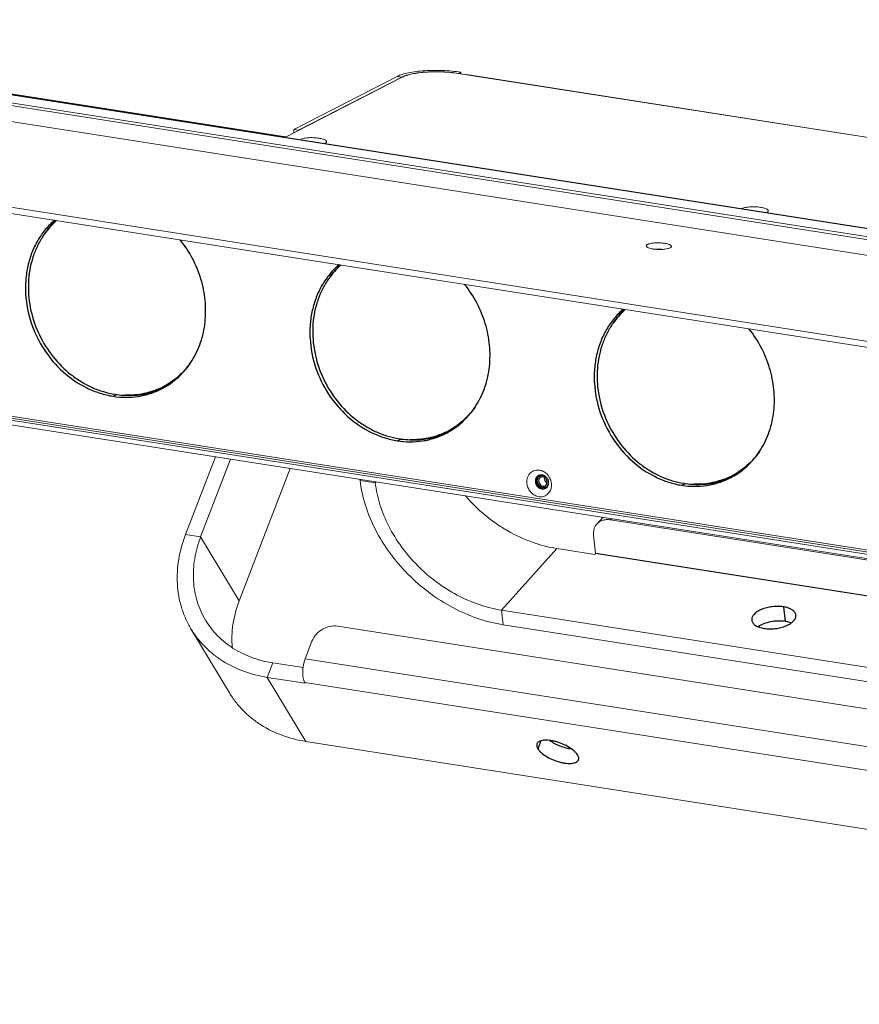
# Model space of a CAD drawing. Header units: millimetres. Extents: x 18546 to 26367, y -13731 to -7651.
# Tile 4 of 40: x 24601 to 24799, y -8447 to -8214. Entities that reach past the tile are written whole.
import ezdxf

# ---------------------------------------------------------------- set-up
doc = ezdxf.new("R2010")
doc.units = ezdxf.units.MM
doc.header["$LTSCALE"] = 50
doc.layers.get('0').update_dxf_attribs({"lineweight": 18})
doc.layers.add('02___PRT_ALL_AXES', color=7, linetype='Continuous')

msp = doc.modelspace()

# ---------------------------------------------------------------- linework, layer by layer
at = {"color": 7, "linetype": 'Continuous'}
for p, q in [((24485.5, -8214.35), (25264.25, -8336.27)), ((24485.69, -8214.31), (25264.45, -8336.23)), ((24482.3, -8216.4), (25261.06, -8338.32)), ((24482.68, -8215.8), (25261.43, -8337.72)), ((24493.74, -8215.48), (24663.37, -8242.04)), ((24493.87, -8215.46), (24663.43, -8242)), ((24663.23, -8242.11), (24690.88, -8227.89)), ((24665.32, -8240.25), (24689.72, -8227.71)), ((24689.72, -8227.71), (24690.79, -8227.88)), ((24704.15, -8227.02), (25116.44, -8291.56)), ((24704.73, -8226.72), (24704.19, -8226.99)), ((24704.73, -8226.72), (24704.72, -8227.1)), ((25114.82, -8291.25), (24706.11, -8227.26)), ((25221.75, -8357.64), (24443, -8235.72)), ((24665.3, -8241.04), (24665.32, -8240.25)), ((24665.32, -8240.25), (24666.4, -8240.42)), ((24468.02, -8288.46), (25246.77, -8410.38)), ((24468.03, -8287.98), (25246.78, -8409.9)), ((24468.45, -8289.6), (25247.21, -8411.52)), ((24639.75, -8335.89), (24646.8, -8317.52)), ((24680.97, -8323.11), (24680.95, -8322.87)), ((24684.56, -8323.67), (24680.97, -8323.11)), ((24722.34, -8323.24), (24722.57, -8323.12)), ((24736.85, -8333.41), (24738.25, -8331.84)), ((24740.08, -8332.43), (24740.32, -8332.16)), ((24643.33, -8336.45), (24639.75, -8335.89)), ((24714.38, -8353.76), (24714.78, -8357.22)), ((24650.14, -8373.3), (24641.04, -8358.17)), ((25045.4, -8415.4), (24675.71, -8357.52)), ((24714.78, -8357.22), (24893.13, -8385.14)), ((24669.6, -8361.08), (24668, -8365.26)), ((24668, -8365.26), (25046.64, -8424.53)), ((24660.38, -8366.21), (24659.07, -8369.62)), ((24659.07, -8369.62), (24668.03, -8371.02)), ((24668.17, -8384.76), (24659.07, -8369.62)), ((24667.9, -8370.82), (25046.54, -8430.09)), ((24667.9, -8370.82), (24668.03, -8371.02)), ((24668.17, -8384.76), (25064.71, -8446.83))]:
    msp.add_line(p, q, dxfattribs=at)
at = {"color": 3, "linetype": 'Continuous'}
for p, q in [((24468.83, -8218.02), (25256.53, -8341.33)), ((24666.4, -8240.42), (24690.79, -8227.88)), ((24690.79, -8227.88), (24690.79, -8227.94)), ((24704.16, -8226.99), (24704.19, -8226.99)), ((24704.19, -8226.99), (24704.19, -8227.02)), ((25221.79, -8356.19), (24443.03, -8234.28)), ((24666.4, -8240.48), (24666.4, -8240.42)), ((24754.33, -8268.08), (24754.15, -8268.21)), ((25246.79, -8409.42), (24468.04, -8287.5)), ((24643.33, -8336.45), (24650.38, -8318.08)), ((24652.43, -8351.59), (24664.44, -8320.28)), ((24684.56, -8323.67), (24684.53, -8323.43)), ((24684.74, -8323.46), (24684.56, -8323.67)), ((24740.08, -8332.43), (25097.23, -8388.34)), ((24652.43, -8351.59), (24643.33, -8336.45)), ((24736.58, -8340.27), (24736.1, -8336.04)), ((24727.42, -8339.2), (24714.38, -8353.76)), ((24727.42, -8339.2), (24736.37, -8340.6)), ((24736.55, -8340.41), (24736.37, -8340.6)), ((25097.43, -8396.9), (24736.55, -8340.41)), ((25097.48, -8396.77), (24736.58, -8340.27)), ((24714.38, -8353.76), (24892.74, -8381.69)), ((24660.38, -8366.21), (24667.5, -8367.32))]:
    msp.add_line(p, q, dxfattribs=at)
for centre, radius, start, end in [((24693, -8232.17), 4.83, 116.3641, 117.1995), ((24722.83, -8323.67), 3.02, 68.6073, 71.8105), ((24722.79, -8323.77), 3.13, 62.9258, 68.5936), ((24722.72, -8323.91), 3.28, 54.3778, 62.9191), ((24722.62, -8324.06), 3.47, 46.1959, 54.4204), ((24722.4, -8324.26), 3.75, 22.6466, 30.4341), ((24722.44, -8324.24), 3.72, 14.8076, 22.6489), ((24723.08, -8324.23), 3.07, 341.1155, 350.0083), ((24722.87, -8324.2), 3.28, 350.0534, 358.5627)]:
    msp.add_arc(centre, radius, start, end, dxfattribs=at)
at = {"color": 7, "linetype": 'Continuous'}
for centre, radius, start, end in [((24723.71, -8323.09), 1.31, 111.9827, 117.2015), ((24724.09, -8323.28), 1.75, 168.508, 178.5951), ((24723.57, -8323.62), 1.88, 45.2583, 54.8764), ((24723.5, -8323.68), 1.97, 35.9395, 45.2599), ((24723.46, -8323.71), 2.02, 26.7689, 35.9439), ((24723.63, -8323.68), 1.85, 358.5759, 5.2803), ((24724.11, -8323.87), 1.31, 297.2045, 302.7353)]:
    msp.add_arc(centre, radius, start, end, dxfattribs=at)
for points, knots in [([(24689.72, -8227.71), (24690.09, -8227.52), (24690.97, -8227.18), (24692.47, -8226.81), (24694.24, -8226.52), (24696.22, -8226.34), (24698.34, -8226.26), (24700.51, -8226.29), (24702.64, -8226.44), (24704.05, -8226.61), (24704.73, -8226.72)], [0, 0, 0, 0, 0.082613, 0.184907, 0.304117, 0.436379, 0.577135, 0.721407, 0.864048, 1, 1, 1, 1]), ([(24690.88, -8227.89), (24691.21, -8227.72), (24691.99, -8227.43), (24693.31, -8227.1), (24694.88, -8226.84), (24697.27, -8226.62), (24700.4, -8226.59), (24702.92, -8226.82), (24704.15, -8227.02)], [0, 0, 0, 0, 0.082631, 0.184947, 0.304181, 0.436472, 0.721457, 1, 1, 1, 1]), ([(24705.94, -8227.3), (24705.95, -8227.29), (24706.01, -8227.27), (24706.07, -8227.26), (24706.11, -8227.26)], [0, 0, 0, 0, 0.270443, 1, 1, 1, 1]), ([(24666.78, -8242.66), (24666.87, -8242.6), (24667.11, -8242.49), (24667.53, -8242.36), (24668.05, -8242.27), (24668.87, -8242.17), (24669.95, -8242.16), (24670.83, -8242.23), (24671.26, -8242.3)], [0, 0, 0, 0, 0.074869, 0.172023, 0.288982, 0.421641, 0.712932, 1, 1, 1, 1]), ([(24671.26, -8242.3), (24671.42, -8242.33), (24671.73, -8242.38), (24672.15, -8242.49), (24672.5, -8242.61), (24672.78, -8242.75), (24672.97, -8242.89), (24673.06, -8243.03), (24673.07, -8243.14), (24673.04, -8243.25), (24672.98, -8243.32), (24672.93, -8243.36)], [0, 0, 0, 0, 0.208832, 0.395168, 0.554469, 0.683779, 0.782732, 0.856404, 0.888717, 0.921715, 1, 1, 1, 1]), ([(24672.93, -8243.36), (24672.88, -8243.41), (24672.77, -8243.48), (24672.64, -8243.54), (24672.57, -8243.57)], [0, 0, 0, 0, 0.447859, 1, 1, 1, 1]), ([(24771.06, -8258.99), (24771.15, -8258.93), (24771.39, -8258.81), (24771.81, -8258.69), (24772.33, -8258.59), (24773.15, -8258.5), (24774.23, -8258.48), (24775.11, -8258.56), (24775.54, -8258.63)], [0, 0, 0, 0, 0.074869, 0.172023, 0.288982, 0.421641, 0.712932, 1, 1, 1, 1]), ([(24775.54, -8258.63), (24775.71, -8258.65), (24776.01, -8258.71), (24776.43, -8258.81), (24776.79, -8258.94), (24777.06, -8259.07), (24777.25, -8259.22), (24777.34, -8259.36), (24777.35, -8259.47), (24777.32, -8259.58), (24777.26, -8259.65), (24777.21, -8259.69)], [0, 0, 0, 0, 0.208832, 0.395168, 0.554469, 0.683779, 0.782732, 0.856404, 0.888717, 0.921715, 1, 1, 1, 1]), ([(24777.21, -8259.69), (24777.17, -8259.73), (24777.05, -8259.81), (24776.92, -8259.87), (24776.85, -8259.9)], [0, 0, 0, 0, 0.447859, 1, 1, 1, 1]), ([(24750.62, -8268.52), (24750.91, -8268.48), (24751.49, -8268.46), (24752.08, -8268.51), (24752.36, -8268.57)], [0, 0, 0, 0, 0.500427, 1, 1, 1, 1]), ([(24723.22, -8321.88), (24723.4, -8321.8), (24723.8, -8321.74), (24724.2, -8321.84), (24724.38, -8321.93)], [0, 0, 0, 0, 0.48849, 1, 1, 1, 1]), ([(24680.97, -8323.11), (24681.2, -8325.08), (24682.07, -8329.08), (24684.46, -8334.85), (24687.87, -8340.35), (24692.17, -8345.38), (24697.19, -8349.74), (24702.75, -8353.28), (24708.64, -8355.86), (24712.74, -8356.9), (24714.78, -8357.22)], [0, 0, 0, 0, 0.116225, 0.238187, 0.364726, 0.494133, 0.624387, 0.753374, 0.879117, 1, 1, 1, 1]), ([(24723.17, -8324.88), (24722.91, -8324.7), (24722.49, -8324.2), (24722.34, -8323.55), (24722.34, -8323.24)], [0, 0, 0, 0, 0.500294, 1, 1, 1, 1]), ([(24722.38, -8322.93), (24722.42, -8322.72), (24722.59, -8322.31), (24722.93, -8322.02), (24723.11, -8321.93)], [0, 0, 0, 0, 0.511532, 1, 1, 1, 1]), ([(24724.38, -8321.93), (24724.45, -8321.96), (24724.54, -8322.01), (24724.63, -8322.07), (24724.65, -8322.08)], [0, 0, 0, 0, 0.747632, 1, 1, 1, 1]), ([(24725.48, -8323.73), (24725.47, -8323.98), (24725.38, -8324.35), (24725.1, -8324.76), (24724.92, -8324.91), (24724.82, -8324.97)], [0, 0, 0, 0, 0.512969, 0.759135, 1, 1, 1, 1]), ([(24725.26, -8322.8), (24725.29, -8322.86), (24725.39, -8323.08), (24725.45, -8323.33), (24725.47, -8323.51)], [0, 0, 0, 0, 0.252375, 1, 1, 1, 1]), ([(24723.44, -8325.04), (24723.37, -8325), (24723.28, -8324.95), (24723.19, -8324.9), (24723.17, -8324.88)], [0, 0, 0, 0, 0.747632, 1, 1, 1, 1]), ([(24724.01, -8325.18), (24723.96, -8325.18), (24723.77, -8325.16), (24723.57, -8325.1), (24723.44, -8325.04)], [0, 0, 0, 0, 0.245692, 1, 1, 1, 1]), ([(24724.71, -8325.04), (24724.6, -8325.09), (24724.37, -8325.17), (24724.13, -8325.19), (24724.01, -8325.18)], [0, 0, 0, 0, 0.495677, 1, 1, 1, 1]), ([(24639.75, -8335.89), (24639.03, -8337.78), (24637.95, -8341.64), (24637.66, -8346.59), (24638.1, -8350.39), (24638.75, -8353.13), (24639.72, -8355.74), (24640.57, -8357.38), (24641.04, -8358.17)], [0, 0, 0, 0, 0.263489, 0.516115, 0.63917, 0.760472, 0.880551, 1, 1, 1, 1]), ([(24641.04, -8358.17), (24641.5, -8358.92), (24642.5, -8360.38), (24644.25, -8362.38), (24646.25, -8364.19), (24649.22, -8366.32), (24653.47, -8368.39), (24657.17, -8369.32), (24659.07, -8369.62)], [0, 0, 0, 0, 0.119822, 0.240224, 0.361756, 0.484913, 0.737315, 1, 1, 1, 1]), ([(24675.71, -8357.52), (24674.49, -8357.33), (24671.86, -8357.93), (24670.05, -8359.92), (24669.6, -8361.08)], [0, 0, 0, 0, 0.49891, 1, 1, 1, 1]), ([(24668, -8365.26), (24667.82, -8365.74), (24667.54, -8366.76), (24667.4, -8368.05), (24667.43, -8369.06), (24667.51, -8369.74), (24667.66, -8370.32), (24667.82, -8370.67), (24667.9, -8370.82)], [0, 0, 0, 0, 0.272094, 0.550975, 0.682186, 0.802581, 0.909113, 1, 1, 1, 1]), ([(24650.14, -8373.3), (24650.59, -8374.06), (24651.59, -8375.52), (24653.35, -8377.52), (24655.34, -8379.32), (24658.32, -8381.45), (24662.57, -8383.52), (24666.26, -8384.46), (24668.17, -8384.76)], [0, 0, 0, 0, 0.119822, 0.240224, 0.361756, 0.484913, 0.737315, 1, 1, 1, 1])]:
    msp.add_open_spline(points, degree=3, knots=knots, dxfattribs=at)
at = {"color": 3, "linetype": 'Continuous'}
for points, knots in [([(24690.85, -8227.85), (24691.19, -8227.68), (24691.98, -8227.39), (24693.32, -8227.06), (24694.89, -8226.81), (24697.28, -8226.59), (24700.41, -8226.57), (24702.92, -8226.8), (24704.16, -8226.99)], [0, 0, 0, 0, 0.083671, 0.186605, 0.306041, 0.438184, 0.722273, 1, 1, 1, 1]), ([(24748.67, -8267.94), (24748.63, -8267.9), (24748.57, -8267.83), (24748.55, -8267.72), (24748.57, -8267.62), (24748.68, -8267.49), (24748.8, -8267.42), (24748.87, -8267.38)], [0, 0, 0, 0, 0.239903, 0.340984, 0.441471, 0.677426, 1, 1, 1, 1]), ([(24754.15, -8268.21), (24754.07, -8268.24), (24753.91, -8268.31), (24753.51, -8268.43), (24752.9, -8268.53), (24752.1, -8268.59), (24751.24, -8268.58), (24750.4, -8268.51), (24749.66, -8268.38), (24749.14, -8268.22), (24748.83, -8268.07), (24748.71, -8267.98), (24748.67, -8267.94)], [0, 0, 0, 0, 0.043672, 0.095749, 0.221805, 0.369061, 0.52555, 0.678259, 0.814596, 0.923924, 0.966254, 1, 1, 1, 1]), ([(24748.87, -8267.38), (24748.96, -8267.33), (24749.17, -8267.25), (24749.7, -8267.11), (24750.49, -8267.01), (24751.52, -8266.99), (24752.54, -8267.06), (24753.33, -8267.2), (24753.85, -8267.36), (24754.14, -8267.49), (24754.32, -8267.61), (24754.41, -8267.72), (24754.45, -8267.79), (24754.46, -8267.87), (24754.44, -8267.98), (24754.38, -8268.04), (24754.33, -8268.08)], [0, 0, 0, 0, 0.050554, 0.112634, 0.264841, 0.439064, 0.613477, 0.766221, 0.828669, 0.879626, 0.918574, 0.933952, 0.947201, 0.959244, 0.971326, 1, 1, 1, 1]), ([(24720.33, -8323.37), (24720.34, -8323.15), (24720.39, -8322.71), (24720.61, -8322.1), (24720.95, -8321.56), (24721.4, -8321.13), (24721.93, -8320.82), (24722.53, -8320.66), (24723.16, -8320.65), (24723.57, -8320.74), (24723.78, -8320.8)], [0, 0, 0, 0, 0.13242, 0.260835, 0.385494, 0.507366, 0.628019, 0.749293, 0.872888, 1, 1, 1, 1]), ([(24725.02, -8321.56), (24725.08, -8321.62), (24725.31, -8321.86), (24725.51, -8322.13), (24725.64, -8322.35)], [0, 0, 0, 0, 0.24852, 1, 1, 1, 1]), ([(24684.56, -8323.67), (24684.75, -8325.41), (24685.53, -8328.94), (24687.63, -8334.03), (24690.64, -8338.89), (24694.43, -8343.32), (24698.86, -8347.17), (24703.77, -8350.29), (24708.97, -8352.57), (24712.59, -8353.48), (24714.38, -8353.76)], [0, 0, 0, 0, 0.116225, 0.238187, 0.364726, 0.494133, 0.624387, 0.753374, 0.879117, 1, 1, 1, 1]), ([(24725.98, -8325.23), (24725.87, -8325.55), (24725.54, -8326.16), (24724.73, -8326.8), (24723.72, -8327.05), (24722.67, -8326.9), (24721.7, -8326.37), (24720.93, -8325.54), (24720.43, -8324.51), (24720.32, -8323.74), (24720.33, -8323.37)], [0, 0, 0, 0, 0.120631, 0.237133, 0.353813, 0.474877, 0.602156, 0.734461, 0.868425, 1, 1, 1, 1]), ([(24726.03, -8323.29), (24726.05, -8323.37), (24726.13, -8323.7), (24726.16, -8324.03), (24726.15, -8324.28)], [0, 0, 0, 0, 0.252921, 1, 1, 1, 1]), ([(24705.83, -8326.78), (24707.26, -8328.42), (24709.61, -8330.7), (24713.06, -8333.32), (24716.67, -8335.61), (24721.41, -8337.83), (24725.43, -8338.89), (24727.42, -8339.2)], [0, 0, 0, 0, 0.256567, 0.384801, 0.512081, 0.761178, 1, 1, 1, 1]), ([(24736.85, -8333.41), (24736.7, -8333.58), (24736.43, -8333.95), (24736.08, -8334.83), (24736.04, -8335.56), (24736.1, -8336.04)], [0, 0, 0, 0, 0.23878, 0.482838, 1, 1, 1, 1]), ([(24740.08, -8332.43), (24739.76, -8332.38), (24739.15, -8332.34), (24738.25, -8332.49), (24737.46, -8332.84), (24737.03, -8333.21), (24736.85, -8333.41)], [0, 0, 0, 0, 0.270262, 0.524782, 0.766168, 1, 1, 1, 1]), ([(24643.33, -8336.45), (24642.69, -8338.12), (24641.75, -8341.52), (24641.44, -8346.71), (24642.3, -8351.68), (24643.64, -8354.71), (24644.47, -8356.11)], [0, 0, 0, 0, 0.263722, 0.516572, 0.760716, 1, 1, 1, 1]), ([(24736.58, -8340.27), (24736.59, -8340.3), (24736.58, -8340.34), (24736.56, -8340.39), (24736.55, -8340.41)], [0, 0, 0, 0, 0.53425, 1, 1, 1, 1]), ([(24652.43, -8351.59), (24651.75, -8353.37), (24650.76, -8357), (24650.62, -8360.77), (24650.78, -8362.59)], [0, 0, 0, 0, 0.511174, 1, 1, 1, 1]), ([(24644.47, -8356.11), (24644.87, -8356.77), (24645.76, -8358.06), (24647.3, -8359.83), (24649.06, -8361.42), (24651.69, -8363.3), (24655.44, -8365.12), (24658.7, -8365.95), (24660.38, -8366.21)], [0, 0, 0, 0, 0.119822, 0.240224, 0.361756, 0.484913, 0.737315, 1, 1, 1, 1])]:
    msp.add_open_spline(points, degree=3, knots=knots, dxfattribs=at)
at = {"color": 2, "linetype": 'Continuous'}
for points, knots in [([(24724.17, -8321.92), (24724.15, -8321.92), (24724.1, -8321.92), (24724.05, -8321.92), (24724.01, -8321.91), (24723.97, -8321.91), (24723.95, -8321.91), (24723.92, -8321.91), (24723.91, -8321.91), (24723.89, -8321.91), (24723.87, -8321.91), (24723.83, -8321.92), (24723.78, -8321.93), (24723.73, -8321.94), (24723.69, -8321.94), (24723.67, -8321.95), (24723.65, -8321.95), (24723.64, -8321.96), (24723.62, -8321.96), (24723.59, -8321.98), (24723.54, -8322), (24723.49, -8322.02), (24723.45, -8322.03), (24723.44, -8322.04), (24723.43, -8322.04), (24723.42, -8322.05), (24723.41, -8322.05), (24723.4, -8322.06), (24723.39, -8322.07), (24723.36, -8322.09), (24723.31, -8322.12), (24723.27, -8322.15), (24723.24, -8322.18), (24723.22, -8322.19), (24723.22, -8322.19), (24723.21, -8322.2), (24723.2, -8322.2), (24723.2, -8322.21), (24723.18, -8322.22), (24723.16, -8322.25), (24723.12, -8322.29), (24723.09, -8322.33), (24723.06, -8322.36), (24723.05, -8322.38), (24723.04, -8322.39), (24723.03, -8322.4), (24723.02, -8322.42), (24723, -8322.46), (24722.97, -8322.5), (24722.95, -8322.55), (24722.93, -8322.58), (24722.92, -8322.6), (24722.91, -8322.62), (24722.9, -8322.63), (24722.89, -8322.66), (24722.88, -8322.69), (24722.87, -8322.75), (24722.85, -8322.8), (24722.84, -8322.84), (24722.83, -8322.86), (24722.82, -8322.88), (24722.82, -8322.89), (24722.82, -8322.92), (24722.81, -8322.96), (24722.81, -8323.02), (24722.8, -8323.07), (24722.79, -8323.12), (24722.79, -8323.14), (24722.79, -8323.16), (24722.79, -8323.17), (24722.79, -8323.2), (24722.8, -8323.24), (24722.8, -8323.3), (24722.8, -8323.36), (24722.81, -8323.4), (24722.81, -8323.42), (24722.81, -8323.44), (24722.81, -8323.46), (24722.82, -8323.48), (24722.83, -8323.52), (24722.84, -8323.58), (24722.86, -8323.64), (24722.87, -8323.68), (24722.87, -8323.71), (24722.88, -8323.72), (24722.88, -8323.74), (24722.89, -8323.76), (24722.91, -8323.8), (24722.94, -8323.86), (24722.96, -8323.91), (24722.98, -8323.95), (24722.99, -8323.97), (24722.99, -8323.99), (24723, -8324.01), (24723.02, -8324.03), (24723.04, -8324.06), (24723.08, -8324.12), (24723.11, -8324.17), (24723.13, -8324.2), (24723.15, -8324.22), (24723.16, -8324.24), (24723.17, -8324.25), (24723.19, -8324.27), (24723.21, -8324.3), (24723.26, -8324.35), (24723.3, -8324.39), (24723.33, -8324.42), (24723.34, -8324.44), (24723.35, -8324.45), (24723.37, -8324.46), (24723.39, -8324.48), (24723.42, -8324.5), (24723.47, -8324.54), (24723.52, -8324.57), (24723.55, -8324.6), (24723.57, -8324.61), (24723.58, -8324.62), (24723.6, -8324.63), (24723.62, -8324.64), (24723.66, -8324.66), (24723.71, -8324.68), (24723.76, -8324.71), (24723.79, -8324.72), (24723.82, -8324.73), (24723.83, -8324.74), (24723.85, -8324.75), (24723.87, -8324.75), (24723.9, -8324.76), (24723.93, -8324.77), (24723.97, -8324.78), (24724.03, -8324.79), (24724.07, -8324.81), (24724.1, -8324.81)], [0, 0, 0, 0, 0.015625, 0.03125, 0.039062, 0.046875, 0.054688, 0.058594, 0.0625, 0.066406, 0.070312, 0.078125, 0.09375, 0.109375, 0.117188, 0.121094, 0.125, 0.128906, 0.132812, 0.140625, 0.15625, 0.171875, 0.179688, 0.183594, 0.185547, 0.1875, 0.189453, 0.191406, 0.195312, 0.203125, 0.21875, 0.234375, 0.242188, 0.246094, 0.248047, 0.25, 0.251953, 0.253906, 0.257812, 0.265625, 0.28125, 0.296875, 0.304688, 0.308594, 0.3125, 0.316406, 0.320312, 0.328125, 0.34375, 0.359375, 0.367188, 0.371094, 0.375, 0.378906, 0.382812, 0.390625, 0.40625, 0.421875, 0.429688, 0.433594, 0.4375, 0.441406, 0.445312, 0.453125, 0.46875, 0.484375, 0.492188, 0.496094, 0.5, 0.503906, 0.507812, 0.515625, 0.53125, 0.546875, 0.554688, 0.558594, 0.5625, 0.566406, 0.570312, 0.578125, 0.59375, 0.609375, 0.617188, 0.621094, 0.625, 0.628906, 0.632812, 0.640625, 0.65625, 0.671875, 0.679688, 0.683594, 0.6875, 0.691406, 0.695312, 0.703125, 0.71875, 0.734375, 0.742188, 0.746094, 0.75, 0.753906, 0.757812, 0.765625, 0.78125, 0.796875, 0.804688, 0.808594, 0.8125, 0.816406, 0.820312, 0.828125, 0.84375, 0.859375, 0.867188, 0.871094, 0.875, 0.878906, 0.882812, 0.890625, 0.90625, 0.921875, 0.929688, 0.933594, 0.9375, 0.941406, 0.945312, 0.953125, 0.960938, 0.96875, 0.984375, 1, 1, 1, 1]), ([(24724.1, -8324.81), (24724.12, -8324.81), (24724.16, -8324.81), (24724.22, -8324.82), (24724.27, -8324.82), (24724.32, -8324.82), (24724.34, -8324.82), (24724.36, -8324.82), (24724.39, -8324.82), (24724.41, -8324.82), (24724.44, -8324.81), (24724.48, -8324.8), (24724.53, -8324.79), (24724.58, -8324.78), (24724.62, -8324.78), (24724.64, -8324.77), (24724.65, -8324.77), (24724.66, -8324.77), (24724.67, -8324.76), (24724.69, -8324.76), (24724.72, -8324.74), (24724.76, -8324.72), (24724.82, -8324.69), (24724.86, -8324.67), (24724.89, -8324.66), (24724.9, -8324.65), (24724.92, -8324.64), (24724.93, -8324.63), (24724.95, -8324.61), (24724.98, -8324.59), (24725.02, -8324.55), (24725.06, -8324.52), (24725.1, -8324.49), (24725.12, -8324.47), (24725.13, -8324.46), (24725.14, -8324.45), (24725.15, -8324.44), (24725.17, -8324.41), (24725.2, -8324.37), (24725.23, -8324.32), (24725.27, -8324.28), (24725.29, -8324.25), (24725.3, -8324.23), (24725.3, -8324.23), (24725.31, -8324.22), (24725.31, -8324.2), (24725.32, -8324.18), (24725.34, -8324.15), (24725.36, -8324.1), (24725.38, -8324.05), (24725.39, -8324.01), (24725.41, -8323.98), (24725.42, -8323.95), (24725.42, -8323.93), (24725.43, -8323.91), (24725.43, -8323.88), (24725.44, -8323.84), (24725.45, -8323.78), (24725.46, -8323.71), (24725.47, -8323.67), (24725.47, -8323.65)], [0, 0, 0, 0, 0.03125, 0.0625, 0.09375, 0.109375, 0.125, 0.132812, 0.140625, 0.15625, 0.171875, 0.1875, 0.21875, 0.25, 0.265625, 0.273438, 0.28125, 0.285156, 0.289062, 0.296875, 0.3125, 0.34375, 0.375, 0.40625, 0.414062, 0.421875, 0.429688, 0.4375, 0.453125, 0.46875, 0.5, 0.53125, 0.546875, 0.5625, 0.570312, 0.578125, 0.585938, 0.59375, 0.625, 0.65625, 0.6875, 0.703125, 0.710938, 0.714844, 0.71875, 0.726562, 0.734375, 0.75, 0.78125, 0.8125, 0.828125, 0.84375, 0.859375, 0.867188, 0.875, 0.890625, 0.90625, 0.9375, 0.96875, 1, 1, 1, 1]), ([(24724.69, -8322.12), (24724.67, -8322.11), (24724.64, -8322.09), (24724.6, -8322.07), (24724.57, -8322.05), (24724.54, -8322.04), (24724.51, -8322.02), (24724.47, -8322.01), (24724.44, -8321.99), (24724.41, -8321.98), (24724.37, -8321.97), (24724.34, -8321.96), (24724.3, -8321.95), (24724.27, -8321.94), (24724.23, -8321.93), (24724.19, -8321.93), (24724.17, -8321.92)], [0, 0, 0, 0, 0.125, 0.1875, 0.25, 0.3125, 0.375, 0.4375, 0.5, 0.5625, 0.625, 0.6875, 0.75, 0.8125, 0.875, 1, 1, 1, 1])]:
    msp.add_open_spline(points, degree=3, knots=knots, dxfattribs=at)
at = {"layer": '02___PRT_ALL_AXES', "color": 7, "linetype": 'Continuous'}
for p, q in [((24635.01, -8300.74), (24634.88, -8300.81)), ((24622.66, -8303.24), (24623.5, -8302.81)), ((24702.15, -8311.25), (24702.01, -8311.32)), ((24689.8, -8313.75), (24690.64, -8313.32)), ((24769.28, -8321.76), (24769.15, -8321.83)), ((24756.93, -8324.26), (24757.77, -8323.83)), ((24780.92, -8352.97), (24781.32, -8356.42)), ((24723.64, -8384.62), (24722.92, -8386.47))]:
    msp.add_line(p, q, dxfattribs=at)
for centre, radius, start, end in [((24621.59, -8275.59), 18.52, 131.6661, 145.0547), ((24622.5, -8276.23), 19.64, 148.7197, 149.4236), ((24622.23, -8276.06), 19.32, 144.9855, 148.7308), ((24688.73, -8286.1), 18.52, 131.6661, 145.0547), ((24689.64, -8286.74), 19.64, 148.7197, 149.4236), ((24689.37, -8286.57), 19.32, 144.9855, 148.7308), ((24755.86, -8296.61), 18.52, 131.6661, 145.0547), ((24756.5, -8297.08), 19.32, 144.9855, 148.7308), ((24756.77, -8297.25), 19.64, 148.7197, 149.4236), ((24626.91, -8284.98), 17.72, 297.2241, 309.0197), ((24626.22, -8282.93), 20.08, 261.1017, 262.359), ((24626.16, -8283.43), 19.58, 262.331, 268.3324), ((24626.38, -8285.38), 17.61, 295.6346, 297.2035), ((24626.85, -8285.18), 17.82, 293.9864, 295.561), ((24626.85, -8285.19), 17.81, 295.5611, 295.9864), ((24694.04, -8295.49), 17.72, 297.2241, 309.0197), ((24693.52, -8295.89), 17.61, 295.6346, 297.2035), ((24693.98, -8295.69), 17.82, 293.9864, 295.561), ((24693.98, -8295.7), 17.81, 295.5611, 295.9864), ((24693.35, -8293.44), 20.08, 261.1017, 262.359), ((24693.3, -8293.94), 19.58, 262.331, 268.3324), ((24723.95, -8323), 1.34, 122.9691, 134.847), ((24761.17, -8306), 17.72, 297.2241, 309.0197), ((24724.31, -8323.16), 1.75, 168.5072, 178.5951), ((24725.58, -8322.55), 1.14, 172.1207, 178.5425), ((24724.02, -8323.5), 1.14, 353.1892, 358.5427), ((24760.49, -8303.95), 20.08, 261.1017, 262.359), ((24760.43, -8304.45), 19.58, 262.331, 268.3324), ((24760.65, -8306.4), 17.61, 295.6346, 297.2035), ((24761.12, -8306.2), 17.82, 293.9864, 295.561), ((24761.12, -8306.21), 17.81, 295.5611, 295.9864), ((24724.32, -8323.73), 1.34, 278.4287, 290.4665)]:
    msp.add_arc(centre, radius, start, end, dxfattribs=at)
at = {"layer": '02___PRT_ALL_AXES', "color": 3, "linetype": 'Continuous'}
for centre in [(24625.97, -8285.66), (24693.1, -8296.17), (24760.23, -8306.68)]:
    msp.add_arc(centre, 17.8, 297.2043, 299.2099, dxfattribs=at)
for points, knots in [([(24608.81, -8261.67), (24608.03, -8262.35), (24606.58, -8263.84), (24604.8, -8266.43), (24603.41, -8269.32), (24602.47, -8272.45), (24601.97, -8275.75), (24601.93, -8280.31), (24603.06, -8286.04), (24606.12, -8292.36), (24610.64, -8297.67), (24615.38, -8300.91), (24619.49, -8302.57), (24621.6, -8303.08), (24622.66, -8303.24)], [0, 0, 0, 0, 0.057589, 0.116079, 0.175714, 0.236624, 0.298828, 0.362231, 0.491519, 0.62247, 0.752282, 0.878477, 0.939886, 1, 1, 1, 1]), ([(24634.65, -8301.19), (24635.98, -8300.45), (24638.48, -8298.6), (24641.44, -8294.93), (24643.49, -8290.56), (24644.55, -8285.71), (24644.56, -8280.6), (24643.55, -8275.5), (24641.55, -8270.63), (24639.61, -8267.68), (24638.52, -8266.32)], [0, 0, 0, 0, 0.115049, 0.232112, 0.352482, 0.476741, 0.604701, 0.7355, 0.867794, 1, 1, 1, 1]), ([(24675.94, -8272.18), (24675.17, -8272.86), (24673.72, -8274.35), (24671.93, -8276.94), (24670.55, -8279.83), (24669.6, -8282.96), (24669.11, -8286.26), (24669.07, -8290.82), (24670.2, -8296.55), (24673.26, -8302.87), (24677.78, -8308.18), (24682.51, -8311.42), (24686.62, -8313.08), (24688.74, -8313.59), (24689.8, -8313.75)], [0, 0, 0, 0, 0.057589, 0.116079, 0.175714, 0.236624, 0.298828, 0.362231, 0.491519, 0.62247, 0.752282, 0.878477, 0.939886, 1, 1, 1, 1]), ([(24701.79, -8311.7), (24703.11, -8310.96), (24705.61, -8309.11), (24708.57, -8305.44), (24710.62, -8301.07), (24711.68, -8296.22), (24711.7, -8291.11), (24710.68, -8286.01), (24708.68, -8281.14), (24706.75, -8278.19), (24705.65, -8276.83)], [0, 0, 0, 0, 0.115049, 0.232112, 0.352482, 0.476741, 0.604701, 0.7355, 0.867794, 1, 1, 1, 1]), ([(24743.07, -8282.69), (24742.3, -8283.37), (24740.85, -8284.86), (24739.06, -8287.45), (24737.68, -8290.34), (24736.73, -8293.47), (24736.24, -8296.77), (24736.2, -8301.33), (24737.33, -8307.06), (24740.39, -8313.38), (24744.91, -8318.69), (24749.65, -8321.93), (24753.76, -8323.59), (24755.87, -8324.1), (24756.93, -8324.26)], [0, 0, 0, 0, 0.057589, 0.116079, 0.175714, 0.236624, 0.298828, 0.362231, 0.491519, 0.62247, 0.752282, 0.878477, 0.939886, 1, 1, 1, 1]), ([(24768.92, -8322.21), (24770.25, -8321.47), (24772.75, -8319.62), (24775.7, -8315.95), (24777.76, -8311.58), (24778.81, -8306.73), (24778.83, -8301.62), (24777.81, -8296.52), (24775.82, -8291.65), (24773.88, -8288.7), (24772.78, -8287.34)], [0, 0, 0, 0, 0.115049, 0.232112, 0.352482, 0.476741, 0.604701, 0.7355, 0.867794, 1, 1, 1, 1]), ([(24622.66, -8303.24), (24623.65, -8303.4), (24625.64, -8303.56), (24628.59, -8303.35), (24631.45, -8302.67), (24633.24, -8301.93), (24634.1, -8301.49)], [0, 0, 0, 0, 0.255069, 0.505936, 0.753766, 1, 1, 1, 1]), ([(24689.8, -8313.75), (24690.79, -8313.91), (24692.77, -8314.07), (24695.73, -8313.86), (24698.58, -8313.18), (24700.38, -8312.44), (24701.24, -8312)], [0, 0, 0, 0, 0.255069, 0.505936, 0.753766, 1, 1, 1, 1]), ([(24756.93, -8324.26), (24757.92, -8324.42), (24759.9, -8324.58), (24762.86, -8324.37), (24765.71, -8323.69), (24767.51, -8322.95), (24768.37, -8322.51)], [0, 0, 0, 0, 0.255069, 0.505936, 0.753766, 1, 1, 1, 1]), ([(24780.92, -8352.97), (24780.5, -8352.91), (24779.61, -8352.84), (24778.28, -8352.92), (24776.97, -8353.16), (24775.77, -8353.55), (24774.75, -8354.07), (24774.07, -8354.6), (24773.7, -8355.08), (24773.51, -8355.42), (24773.41, -8355.77), (24773.41, -8356.01), (24773.42, -8356.12)], [0, 0, 0, 0, 0.144505, 0.296284, 0.447739, 0.591298, 0.720395, 0.830624, 0.878446, 0.921861, 0.961871, 1, 1, 1, 1]), ([(24783.85, -8354.92), (24783.84, -8354.81), (24783.78, -8354.57), (24783.6, -8354.25), (24783.33, -8353.95), (24782.84, -8353.57), (24782.03, -8353.2), (24781.31, -8353.03), (24780.92, -8352.97)], [0, 0, 0, 0, 0.09265, 0.190055, 0.296035, 0.413058, 0.683359, 1, 1, 1, 1]), ([(24773.42, -8356.12), (24773.44, -8356.24), (24773.5, -8356.47), (24773.68, -8356.79), (24773.95, -8357.09), (24774.44, -8357.47), (24775.25, -8357.84), (24775.97, -8358.01), (24776.36, -8358.07)], [0, 0, 0, 0, 0.09265, 0.190055, 0.296035, 0.413058, 0.683359, 1, 1, 1, 1]), ([(24776.36, -8358.07), (24776.78, -8358.14), (24777.66, -8358.2), (24779, -8358.13), (24780.31, -8357.88), (24781.51, -8357.49), (24782.53, -8356.97), (24783.2, -8356.44), (24783.58, -8355.97), (24783.76, -8355.62), (24783.86, -8355.27), (24783.87, -8355.03), (24783.85, -8354.92)], [0, 0, 0, 0, 0.144505, 0.296284, 0.447739, 0.591298, 0.720395, 0.830624, 0.878446, 0.921861, 0.961871, 1, 1, 1, 1]), ([(24725.71, -8384.52), (24726.08, -8384.78), (24726.87, -8385.26), (24728.15, -8385.83), (24729.49, -8386.26), (24730.4, -8386.44), (24730.84, -8386.49)], [0, 0, 0, 0, 0.241985, 0.500001, 0.758015, 1, 1, 1, 1])]:
    msp.add_open_spline(points, degree=3, knots=knots, dxfattribs=at)
at = {"layer": '02___PRT_ALL_AXES', "color": 7, "linetype": 'Continuous'}
for points, knots in [([(24609.14, -8261.72), (24608.89, -8261.96), (24607.88, -8262.97), (24607, -8264.09), (24606.4, -8264.98)], [0, 0, 0, 0, 0.248314, 1, 1, 1, 1]), ([(24605.59, -8266.24), (24605.12, -8267.04), (24604.29, -8268.71), (24603.38, -8271.38), (24602.81, -8274.2), (24602.52, -8278.11), (24603.05, -8283.12), (24605.06, -8288.87), (24608.29, -8294.04), (24611.87, -8297.61), (24615.12, -8299.87), (24617.69, -8301.22), (24620.36, -8302.21), (24622.2, -8302.63), (24623.11, -8302.77)], [0, 0, 0, 0, 0.058891, 0.118879, 0.179998, 0.242205, 0.369156, 0.498435, 0.627981, 0.755672, 0.818375, 0.880037, 0.940579, 1, 1, 1, 1]), ([(24676.28, -8272.23), (24676.02, -8272.47), (24675.02, -8273.48), (24674.13, -8274.6), (24673.54, -8275.49)], [0, 0, 0, 0, 0.248314, 1, 1, 1, 1]), ([(24672.73, -8276.75), (24672.26, -8277.55), (24671.42, -8279.22), (24670.51, -8281.89), (24669.94, -8284.71), (24669.65, -8288.62), (24670.19, -8293.63), (24672.19, -8299.38), (24675.43, -8304.55), (24679, -8308.12), (24682.25, -8310.38), (24684.82, -8311.73), (24687.49, -8312.72), (24689.33, -8313.14), (24690.25, -8313.28)], [0, 0, 0, 0, 0.058891, 0.118879, 0.179998, 0.242205, 0.369156, 0.498435, 0.627981, 0.755672, 0.818375, 0.880037, 0.940579, 1, 1, 1, 1]), ([(24743.41, -8282.74), (24743.15, -8282.98), (24742.15, -8283.99), (24741.26, -8285.11), (24740.67, -8286)], [0, 0, 0, 0, 0.248314, 1, 1, 1, 1]), ([(24739.86, -8287.26), (24739.39, -8288.06), (24738.56, -8289.73), (24737.65, -8292.4), (24737.08, -8295.22), (24736.78, -8299.13), (24737.32, -8304.14), (24739.33, -8309.89), (24742.56, -8315.06), (24746.14, -8318.63), (24749.39, -8320.89), (24751.96, -8322.24), (24754.63, -8323.23), (24756.46, -8323.65), (24757.38, -8323.79)], [0, 0, 0, 0, 0.058891, 0.118879, 0.179998, 0.242205, 0.369156, 0.498435, 0.627981, 0.755672, 0.818375, 0.880037, 0.940579, 1, 1, 1, 1]), ([(24640.97, -8295.29), (24640.13, -8296.5), (24638.17, -8298.71), (24635.72, -8300.37), (24634.43, -8301.04)], [0, 0, 0, 0, 0.503614, 1, 1, 1, 1]), ([(24634, -8301.25), (24632.71, -8301.87), (24629.95, -8302.8), (24627.05, -8303.05), (24625.59, -8303)], [0, 0, 0, 0, 0.496134, 1, 1, 1, 1]), ([(24625.59, -8303), (24627.05, -8303.08), (24629.98, -8302.9), (24632.78, -8302.05), (24634.09, -8301.46)], [0, 0, 0, 0, 0.504178, 1, 1, 1, 1]), ([(24708.11, -8305.8), (24707.26, -8307.01), (24705.3, -8309.22), (24702.86, -8310.88), (24701.57, -8311.55)], [0, 0, 0, 0, 0.503614, 1, 1, 1, 1]), ([(24701.14, -8311.76), (24699.85, -8312.38), (24697.08, -8313.31), (24694.18, -8313.56), (24692.73, -8313.51)], [0, 0, 0, 0, 0.496134, 1, 1, 1, 1]), ([(24692.73, -8313.51), (24694.19, -8313.59), (24697.11, -8313.41), (24699.91, -8312.56), (24701.22, -8311.97)], [0, 0, 0, 0, 0.504178, 1, 1, 1, 1]), ([(24775.24, -8316.31), (24774.4, -8317.52), (24772.43, -8319.73), (24769.99, -8321.39), (24768.7, -8322.06)], [0, 0, 0, 0, 0.503614, 1, 1, 1, 1]), ([(24722.57, -8323.12), (24722.56, -8323.33), (24722.62, -8323.76), (24722.82, -8324.15), (24722.95, -8324.32)], [0, 0, 0, 0, 0.495655, 1, 1, 1, 1]), ([(24723, -8322.05), (24722.9, -8322.15), (24722.73, -8322.39), (24722.63, -8322.67), (24722.6, -8322.82)], [0, 0, 0, 0, 0.490721, 1, 1, 1, 1]), ([(24725.04, -8322.95), (24724.95, -8322.77), (24724.71, -8322.46), (24724.34, -8322.29), (24724.16, -8322.26)], [0, 0, 0, 0, 0.513788, 1, 1, 1, 1]), ([(24724.56, -8323.1), (24724.59, -8323.16), (24724.73, -8323.39), (24724.94, -8323.59), (24725.12, -8323.68)], [0, 0, 0, 0, 0.256211, 1, 1, 1, 1]), ([(24768.27, -8322.27), (24766.98, -8322.89), (24764.22, -8323.82), (24761.31, -8324.07), (24759.86, -8324.02)], [0, 0, 0, 0, 0.496134, 1, 1, 1, 1]), ([(24759.86, -8324.02), (24761.32, -8324.1), (24764.24, -8323.92), (24767.05, -8323.07), (24768.36, -8322.48)], [0, 0, 0, 0, 0.504178, 1, 1, 1, 1]), ([(24722.95, -8324.32), (24723.13, -8324.57), (24723.5, -8324.89), (24724.08, -8325.07), (24724.38, -8325.08), (24724.52, -8325.06)], [0, 0, 0, 0, 0.515837, 0.762472, 1, 1, 1, 1]), ([(24781.32, -8356.42), (24780.76, -8356.34), (24779.61, -8356.28), (24777.9, -8356.47), (24776.31, -8356.92), (24775.36, -8357.41), (24774.96, -8357.69)], [0, 0, 0, 0, 0.254683, 0.520807, 0.775952, 1, 1, 1, 1]), ([(24782.71, -8356.8), (24782.6, -8356.75), (24782.15, -8356.59), (24781.68, -8356.48), (24781.32, -8356.42)], [0, 0, 0, 0, 0.233829, 1, 1, 1, 1]), ([(24732.32, -8387.94), (24732.23, -8387.78), (24731.99, -8387.46), (24731.35, -8386.83), (24730.3, -8386.08), (24728.84, -8385.34), (24727.49, -8384.87), (24726.41, -8384.61), (24725.63, -8384.49), (24724.91, -8384.45), (24724.27, -8384.47), (24723.71, -8384.57), (24723.25, -8384.75), (24722.91, -8384.99), (24722.77, -8385.21), (24722.72, -8385.33)], [0, 0, 0, 0, 0.050878, 0.109471, 0.246524, 0.401234, 0.559925, 0.636284, 0.708343, 0.77462, 0.833941, 0.885586, 0.92952, 0.966791, 1, 1, 1, 1]), ([(24722.72, -8385.33), (24722.69, -8385.41), (24722.65, -8385.59), (24722.67, -8385.87), (24722.76, -8386.17), (24722.86, -8386.37), (24722.92, -8386.47)], [0, 0, 0, 0, 0.217451, 0.449638, 0.708151, 1, 1, 1, 1]), ([(24722.92, -8386.47), (24723.02, -8386.63), (24723.26, -8386.95), (24723.9, -8387.59), (24724.94, -8388.33), (24726.41, -8389.07), (24727.75, -8389.54), (24728.84, -8389.8), (24729.62, -8389.92), (24730.33, -8389.97), (24730.98, -8389.94), (24731.54, -8389.84), (24731.99, -8389.67), (24732.34, -8389.42), (24732.48, -8389.2), (24732.53, -8389.09)], [0, 0, 0, 0, 0.050878, 0.109471, 0.246524, 0.401234, 0.559925, 0.636284, 0.708343, 0.77462, 0.833941, 0.885586, 0.92952, 0.966791, 1, 1, 1, 1]), ([(24732.53, -8389.09), (24732.56, -8389.01), (24732.6, -8388.83), (24732.58, -8388.54), (24732.48, -8388.24), (24732.38, -8388.04), (24732.32, -8387.94)], [0, 0, 0, 0, 0.217451, 0.449638, 0.708151, 1, 1, 1, 1])]:
    msp.add_open_spline(points, degree=3, knots=knots, dxfattribs=at)
for points in [[(24723.1, -8323.21), (24723.09, -8323.59), (24723.29, -8324.01), (24723.59, -8324.25)], [(24723.26, -8322.67), (24723.16, -8322.83), (24723.11, -8323.02), (24723.1, -8323.21)], [(24723.61, -8322.34), (24723.46, -8322.42), (24723.34, -8322.54), (24723.26, -8322.67)], [(24724.16, -8322.26), (24723.98, -8322.23), (24723.77, -8322.26), (24723.61, -8322.34)], [(24724.44, -8322.52), (24724.43, -8322.72), (24724.48, -8322.92), (24724.56, -8323.1)], [(24724.66, -8324.39), (24724.8, -8324.32), (24724.93, -8324.2), (24725.01, -8324.06)], [(24725.01, -8324.06), (24725.09, -8323.93), (24725.14, -8323.78), (24725.15, -8323.63)], [(24725.16, -8323.53), (24725.17, -8323.33), (24725.12, -8323.13), (24725.04, -8322.95)], [(24723.59, -8324.25), (24723.74, -8324.36), (24723.92, -8324.45), (24724.1, -8324.47)], [(24724.1, -8324.47), (24724.29, -8324.5), (24724.49, -8324.48), (24724.66, -8324.39)]]:
    msp.add_open_spline(points, degree=3, dxfattribs=at)

doc.saveas('drawing.dxf')
